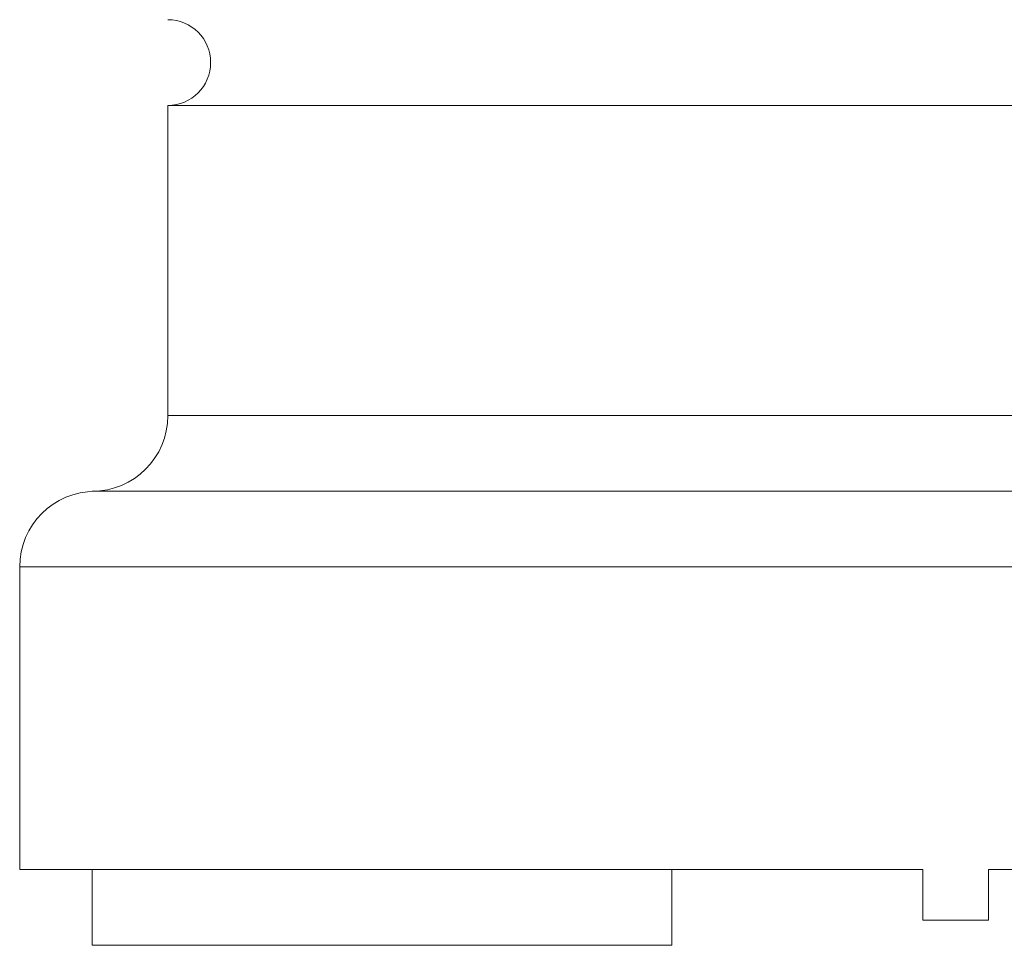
# Model space of a CAD drawing. Header units: inches. Extents: x 0.7 to 15.2, y 0.4 to 10.7.
# Tile 16 of 21: x 12.2 to 13.8, y 4.1 to 5.6. Entities that reach past the tile are written whole.
import ezdxf

# ---------------------------------------------------------------- set-up
doc = ezdxf.new("R2010")
doc.units = ezdxf.units.IN
doc.header["$MEASUREMENT"] = 0

msp = doc.modelspace()

# ---------------------------------------------------------------- linework, layer by layer
at = {"color": 7, "linetype": 'Continuous', "lineweight": 15}
for p, q in [((12.4741, 5.4147), (12.4741, 4.9227)), ((12.4741, 5.4147), (14.9741, 5.4147)), ((12.3541, 4.8027), (15.0941, 4.8027)), ((12.2391, 4.6827), (12.2391, 4.2027)), ((12.2391, 4.2027), (13.6721, 4.2027)), ((12.3541, 4.2027), (12.3541, 4.0827)), ((13.2741, 4.0827), (13.2741, 4.2027)), ((13.6721, 4.1227), (13.6721, 4.2027)), ((13.7761, 4.1227), (13.7761, 4.2027)), ((13.7761, 4.2027), (15.2091, 4.2027)), ((13.7761, 4.1227), (13.6721, 4.1227)), ((12.3541, 4.0827), (13.2741, 4.0827))]:
    msp.add_line(p, q, dxfattribs=at)
at = {"color": 8, "linetype": 'Continuous', "lineweight": 15}
for p, q in [((12.4741, 4.9227), (14.9741, 4.9227)), ((12.2391, 4.6827), (15.2091, 4.6827))]:
    msp.add_line(p, q, dxfattribs=at)
at = {"color": 7, "linetype": 'Continuous', "lineweight": 15}
for centre, radius, start, end in [((12.4741, 5.4827), 0.068, 270, 90), ((12.3541, 4.9227), 0.12, 270, 0), ((12.3591, 4.6827), 0.12, 90, 180)]:
    msp.add_arc(centre, radius, start, end, dxfattribs=at)

doc.saveas('drawing.dxf')
